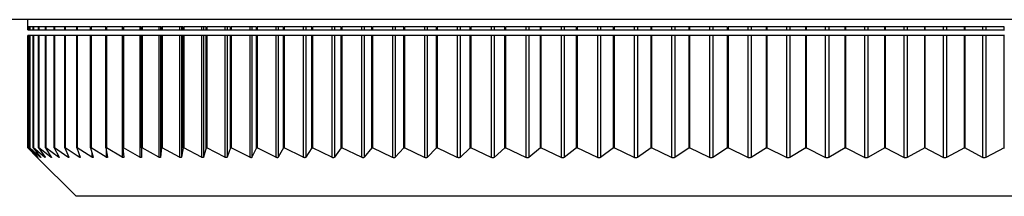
# Model space of a CAD drawing. Header units: millimetres. Extents: x 243 to 1086, y 477 to 680.
# Tile 5 of 23: x 440.31 to 460.63, y 476.61 to 480.26. Entities that reach past the tile are written whole.
import ezdxf

# ---------------------------------------------------------------- set-up
doc = ezdxf.new("R2010")
doc.units = ezdxf.units.MM

msp = doc.modelspace()

# ---------------------------------------------------------------- linework, layer by layer
at = {"color": 7, "linetype": 'Continuous', "lineweight": 25}
for p, q in [((479.145, 480.257), (439.145, 480.257)), ((440.47, 480.257), (440.47, 480.107)), ((440.475, 480.107), (440.47, 480.107)), ((440.473, 480.107), (440.473, 480.045)), ((440.475, 480.045), (440.475, 480.107)), ((440.513, 480.107), (440.476, 480.107)), ((440.476, 480.107), (440.476, 480.045)), ((440.513, 480.045), (440.513, 480.107)), ((440.586, 480.107), (440.515, 480.107)), ((440.515, 480.107), (440.515, 480.045)), ((440.586, 480.045), (440.586, 480.107)), ((440.695, 480.107), (440.59, 480.107)), ((440.59, 480.107), (440.59, 480.045)), ((440.695, 480.045), (440.695, 480.107)), ((440.84, 480.107), (440.701, 480.107)), ((440.701, 480.107), (440.701, 480.045)), ((440.84, 480.045), (440.84, 480.107)), ((441.021, 480.107), (440.847, 480.107)), ((440.847, 480.107), (440.847, 480.045)), ((441.021, 480.045), (441.021, 480.107)), ((441.236, 480.107), (441.029, 480.107)), ((441.029, 480.107), (441.029, 480.045)), ((441.236, 480.045), (441.236, 480.107)), ((441.486, 480.107), (441.245, 480.107)), ((441.245, 480.107), (441.245, 480.045)), ((441.486, 480.045), (441.486, 480.107)), ((441.77, 480.107), (441.496, 480.107)), ((441.496, 480.107), (441.496, 480.045)), ((441.77, 480.045), (441.77, 480.107)), ((442.088, 480.107), (441.781, 480.107)), ((441.781, 480.107), (441.781, 480.045)), ((442.088, 480.045), (442.088, 480.107)), ((442.438, 480.107), (442.099, 480.107)), ((442.099, 480.107), (442.099, 480.045)), ((442.425, 480.107), (442.425, 480.045)), ((442.438, 480.045), (442.438, 480.107)), ((442.821, 480.107), (442.451, 480.107)), ((442.451, 480.107), (442.451, 480.045)), ((442.787, 480.107), (442.787, 480.045)), ((442.82, 480.107), (442.82, 480.045)), ((442.821, 480.045), (442.821, 480.107)), ((443.236, 480.107), (442.834, 480.107)), ((442.834, 480.107), (442.834, 480.045)), ((443.181, 480.107), (443.181, 480.045)), ((443.216, 480.107), (443.216, 480.045)), ((443.236, 480.045), (443.236, 480.107)), ((443.681, 480.107), (443.249, 480.107)), ((443.249, 480.107), (443.249, 480.045)), ((443.606, 480.107), (443.606, 480.045)), ((443.644, 480.107), (443.644, 480.045)), ((443.681, 480.045), (443.681, 480.107)), ((444.156, 480.107), (443.695, 480.107)), ((443.695, 480.107), (443.695, 480.045)), ((444.061, 480.107), (444.061, 480.045)), ((444.101, 480.107), (444.101, 480.045)), ((444.156, 480.045), (444.156, 480.107)), ((444.66, 480.107), (444.17, 480.107)), ((444.17, 480.107), (444.17, 480.045)), ((444.544, 480.107), (444.544, 480.045)), ((444.587, 480.107), (444.587, 480.045)), ((444.66, 480.045), (444.66, 480.107)), ((445.192, 480.107), (444.675, 480.107)), ((444.675, 480.107), (444.675, 480.045)), ((445.057, 480.107), (445.057, 480.045)), ((445.102, 480.107), (445.102, 480.045)), ((445.192, 480.045), (445.192, 480.107)), ((445.751, 480.107), (445.207, 480.107)), ((445.207, 480.107), (445.207, 480.045)), ((445.596, 480.107), (445.596, 480.045)), ((445.643, 480.107), (445.643, 480.045)), ((445.751, 480.045), (445.751, 480.107)), ((446.336, 480.107), (445.766, 480.107)), ((445.766, 480.107), (445.766, 480.045)), ((446.161, 480.107), (446.161, 480.045)), ((446.211, 480.107), (446.211, 480.045)), ((446.336, 480.045), (446.336, 480.107)), ((446.946, 480.107), (446.351, 480.107)), ((446.351, 480.107), (446.351, 480.045)), ((446.752, 480.107), (446.752, 480.045)), ((446.804, 480.107), (446.804, 480.045)), ((446.946, 480.045), (446.946, 480.107)), ((447.579, 480.107), (446.96, 480.107)), ((446.96, 480.107), (446.96, 480.045)), ((447.366, 480.107), (447.366, 480.045)), ((447.42, 480.107), (447.42, 480.045)), ((447.579, 480.045), (447.579, 480.107)), ((448.235, 480.107), (447.593, 480.107)), ((447.593, 480.107), (447.593, 480.045)), ((448.003, 480.107), (448.003, 480.045)), ((448.059, 480.107), (448.059, 480.045)), ((448.235, 480.045), (448.235, 480.107)), ((448.911, 480.107), (448.249, 480.107)), ((448.249, 480.107), (448.249, 480.045)), ((448.662, 480.107), (448.662, 480.045)), ((448.719, 480.107), (448.719, 480.045)), ((448.911, 480.045), (448.911, 480.107)), ((449.608, 480.107), (448.925, 480.107)), ((448.925, 480.107), (448.925, 480.045)), ((449.34, 480.107), (449.34, 480.045)), ((449.4, 480.107), (449.4, 480.045)), ((449.608, 480.045), (449.608, 480.107)), ((450.323, 480.107), (449.621, 480.107)), ((449.621, 480.107), (449.621, 480.045)), ((450.038, 480.107), (450.038, 480.045)), ((450.099, 480.107), (450.099, 480.045)), ((450.323, 480.045), (450.323, 480.107)), ((451.055, 480.107), (450.335, 480.107)), ((450.335, 480.107), (450.335, 480.045)), ((450.753, 480.107), (450.753, 480.045)), ((450.816, 480.107), (450.816, 480.045)), ((451.055, 480.045), (451.055, 480.107)), ((451.803, 480.107), (451.067, 480.107)), ((451.067, 480.107), (451.067, 480.045)), ((451.485, 480.107), (451.485, 480.045)), ((451.549, 480.107), (451.549, 480.045)), ((451.803, 480.045), (451.803, 480.107)), ((452.564, 480.107), (451.814, 480.107)), ((451.814, 480.107), (451.814, 480.045)), ((452.231, 480.107), (452.231, 480.045)), ((452.296, 480.107), (452.296, 480.045)), ((452.564, 480.045), (452.564, 480.107)), ((453.339, 480.107), (452.575, 480.107)), ((452.575, 480.107), (452.575, 480.045)), ((452.991, 480.107), (452.991, 480.045)), ((453.057, 480.107), (453.057, 480.045)), ((453.339, 480.045), (453.339, 480.107)), ((454.125, 480.107), (453.349, 480.107)), ((453.349, 480.107), (453.349, 480.045)), ((453.762, 480.107), (453.762, 480.045)), ((453.829, 480.107), (453.829, 480.045)), ((454.125, 480.045), (454.125, 480.107)), ((454.92, 480.107), (454.134, 480.107)), ((454.134, 480.107), (454.134, 480.045)), ((454.544, 480.107), (454.544, 480.045)), ((454.612, 480.107), (454.612, 480.045)), ((454.92, 480.045), (454.92, 480.107)), ((455.724, 480.107), (454.929, 480.107)), ((454.929, 480.107), (454.929, 480.045)), ((455.335, 480.107), (455.335, 480.045)), ((455.403, 480.107), (455.403, 480.045)), ((455.724, 480.045), (455.724, 480.107)), ((456.534, 480.107), (455.732, 480.107)), ((455.732, 480.107), (455.732, 480.045)), ((456.133, 480.107), (456.133, 480.045)), ((456.202, 480.107), (456.202, 480.045)), ((456.534, 480.045), (456.534, 480.107)), ((457.349, 480.107), (456.542, 480.107)), ((456.542, 480.107), (456.542, 480.045)), ((456.937, 480.107), (456.937, 480.045)), ((457.006, 480.107), (457.006, 480.045)), ((457.349, 480.045), (457.349, 480.107)), ((458.168, 480.107), (457.356, 480.107)), ((457.356, 480.107), (457.356, 480.045)), ((457.745, 480.107), (457.745, 480.045)), ((457.815, 480.107), (457.815, 480.045)), ((458.168, 480.045), (458.168, 480.107)), ((458.989, 480.107), (458.174, 480.107)), ((458.174, 480.107), (458.174, 480.045)), ((458.556, 480.107), (458.556, 480.045)), ((458.626, 480.107), (458.626, 480.045)), ((458.989, 480.045), (458.989, 480.107)), ((459.81, 480.107), (458.994, 480.107)), ((458.994, 480.107), (458.994, 480.045)), ((459.368, 480.107), (459.368, 480.045)), ((459.438, 480.107), (459.438, 480.045)), ((459.81, 480.045), (459.81, 480.107)), ((460.629, 480.107), (459.815, 480.107)), ((459.815, 480.107), (459.815, 480.045)), ((460.179, 480.107), (460.179, 480.045)), ((460.249, 480.107), (460.249, 480.045)), ((460.629, 480.045), (460.629, 480.107)), ((440.473, 480.045), (440.475, 480.045)), ((440.473, 479.929), (440.473, 477.607)), ((440.475, 479.929), (440.473, 479.929)), ((440.475, 480.045), (440.476, 480.045)), ((440.475, 477.607), (440.475, 479.929)), ((440.476, 479.929), (440.475, 479.929)), ((440.476, 480.045), (440.513, 480.045)), ((440.476, 479.929), (440.476, 477.607)), ((440.513, 479.929), (440.476, 479.929)), ((440.513, 480.045), (440.515, 480.045)), ((440.513, 477.607), (440.513, 479.929)), ((440.515, 479.929), (440.513, 479.929)), ((440.515, 480.045), (440.586, 480.045)), ((440.515, 479.929), (440.515, 477.607)), ((440.586, 479.929), (440.515, 479.929)), ((440.586, 480.045), (440.59, 480.045)), ((440.586, 477.607), (440.586, 479.929)), ((440.59, 479.929), (440.586, 479.929)), ((440.59, 480.045), (440.695, 480.045)), ((440.59, 479.929), (440.59, 477.607)), ((440.695, 479.929), (440.59, 479.929)), ((440.695, 480.045), (440.701, 480.045)), ((440.695, 477.607), (440.695, 479.929)), ((440.701, 479.929), (440.695, 479.929)), ((440.701, 480.045), (440.84, 480.045)), ((440.701, 479.929), (440.701, 477.607)), ((440.84, 479.929), (440.701, 479.929)), ((440.84, 480.045), (440.847, 480.045)), ((440.84, 477.607), (440.84, 479.929)), ((440.847, 479.929), (440.84, 479.929)), ((440.847, 480.045), (441.021, 480.045)), ((440.847, 479.929), (440.847, 477.607)), ((441.021, 479.929), (440.847, 479.929)), ((441.021, 480.045), (441.029, 480.045)), ((441.021, 477.607), (441.021, 479.929)), ((441.029, 479.929), (441.021, 479.929)), ((441.029, 480.045), (441.236, 480.045)), ((441.029, 479.929), (441.029, 477.607)), ((441.236, 479.929), (441.029, 479.929)), ((441.236, 480.045), (441.245, 480.045)), ((441.236, 477.607), (441.236, 479.929)), ((441.245, 479.929), (441.236, 479.929)), ((441.245, 480.045), (441.486, 480.045)), ((441.245, 479.929), (441.245, 477.607)), ((441.486, 479.929), (441.245, 479.929)), ((441.486, 480.045), (441.496, 480.045)), ((441.486, 477.607), (441.486, 479.929)), ((441.496, 479.929), (441.486, 479.929)), ((441.496, 480.045), (441.77, 480.045)), ((441.496, 479.929), (441.496, 477.607)), ((441.77, 479.929), (441.496, 479.929)), ((441.77, 480.045), (441.781, 480.045)), ((441.77, 477.607), (441.77, 479.929)), ((441.781, 479.929), (441.77, 479.929)), ((441.781, 480.045), (442.088, 480.045)), ((441.781, 479.929), (441.781, 477.607)), ((442.088, 479.929), (441.781, 479.929)), ((442.088, 480.045), (442.099, 480.045)), ((442.088, 477.607), (442.088, 479.929)), ((442.099, 479.929), (442.088, 479.929)), ((442.099, 480.045), (442.425, 480.045)), ((442.099, 479.929), (442.099, 477.607)), ((442.425, 479.929), (442.099, 479.929)), ((442.425, 480.045), (442.438, 480.045)), ((442.425, 479.929), (442.425, 477.415)), ((442.438, 479.929), (442.425, 479.929)), ((442.438, 480.045), (442.451, 480.045)), ((442.438, 477.607), (442.438, 479.929)), ((442.451, 479.929), (442.438, 479.929)), ((442.451, 480.045), (442.787, 480.045)), ((442.451, 479.929), (442.451, 477.607)), ((442.787, 479.929), (442.451, 479.929)), ((442.787, 480.045), (442.82, 480.045)), ((442.787, 479.929), (442.787, 477.415)), ((442.82, 479.929), (442.787, 479.929)), ((442.82, 480.045), (442.821, 480.045)), ((442.82, 479.929), (442.82, 477.415)), ((442.821, 479.929), (442.82, 479.929)), ((442.821, 480.045), (442.834, 480.045)), ((442.821, 477.607), (442.821, 479.929)), ((442.834, 479.929), (442.821, 479.929)), ((442.834, 480.045), (443.181, 480.045)), ((442.834, 479.929), (442.834, 477.607)), ((443.181, 479.929), (442.834, 479.929)), ((443.181, 480.045), (443.216, 480.045)), ((443.181, 479.929), (443.181, 477.415)), ((443.216, 479.929), (443.181, 479.929)), ((443.216, 480.045), (443.236, 480.045)), ((443.216, 479.929), (443.216, 477.415)), ((443.236, 479.929), (443.216, 479.929)), ((443.236, 480.045), (443.249, 480.045)), ((443.236, 477.607), (443.236, 479.929)), ((443.249, 479.929), (443.236, 479.929)), ((443.249, 480.045), (443.606, 480.045)), ((443.249, 479.929), (443.249, 477.607)), ((443.606, 479.929), (443.249, 479.929)), ((443.606, 480.045), (443.644, 480.045)), ((443.606, 479.929), (443.606, 477.414)), ((443.644, 479.929), (443.606, 479.929)), ((443.644, 480.045), (443.681, 480.045)), ((443.644, 479.929), (443.644, 477.415)), ((443.681, 479.929), (443.644, 479.929)), ((443.681, 480.045), (443.695, 480.045)), ((443.681, 477.607), (443.681, 479.929)), ((443.695, 479.929), (443.681, 479.929)), ((443.695, 480.045), (444.061, 480.045)), ((443.695, 479.929), (443.695, 477.607)), ((444.061, 479.929), (443.695, 479.929)), ((444.061, 480.045), (444.101, 480.045)), ((444.061, 479.929), (444.061, 477.414)), ((444.101, 479.929), (444.061, 479.929)), ((444.101, 480.045), (444.156, 480.045)), ((444.101, 479.929), (444.101, 477.414)), ((444.156, 479.929), (444.101, 479.929)), ((444.156, 480.045), (444.17, 480.045)), ((444.156, 477.607), (444.156, 479.929)), ((444.17, 479.929), (444.156, 479.929)), ((444.17, 480.045), (444.544, 480.045)), ((444.17, 479.929), (444.17, 477.607)), ((444.544, 479.929), (444.17, 479.929)), ((444.544, 480.045), (444.587, 480.045)), ((444.544, 479.929), (444.544, 477.414)), ((444.587, 479.929), (444.544, 479.929)), ((444.587, 480.045), (444.66, 480.045)), ((444.587, 479.929), (444.587, 477.414)), ((444.66, 479.929), (444.587, 479.929)), ((444.66, 480.045), (444.675, 480.045)), ((444.66, 477.607), (444.66, 479.929)), ((444.675, 479.929), (444.66, 479.929)), ((444.675, 480.045), (445.057, 480.045)), ((444.675, 479.929), (444.675, 477.607)), ((445.057, 479.929), (444.675, 479.929)), ((445.057, 480.045), (445.102, 480.045)), ((445.057, 479.929), (445.057, 477.414)), ((445.102, 479.929), (445.057, 479.929)), ((445.102, 480.045), (445.192, 480.045)), ((445.102, 479.929), (445.102, 477.414)), ((445.192, 479.929), (445.102, 479.929)), ((445.192, 480.045), (445.207, 480.045)), ((445.192, 477.607), (445.192, 479.929)), ((445.207, 479.929), (445.192, 479.929)), ((445.207, 480.045), (445.596, 480.045)), ((445.207, 479.929), (445.207, 477.607)), ((445.596, 479.929), (445.207, 479.929)), ((445.596, 480.045), (445.643, 480.045)), ((445.596, 479.929), (445.596, 477.413)), ((445.643, 479.929), (445.596, 479.929)), ((445.643, 480.045), (445.751, 480.045)), ((445.643, 479.929), (445.643, 477.414)), ((445.751, 479.929), (445.643, 479.929)), ((445.751, 480.045), (445.766, 480.045)), ((445.751, 477.607), (445.751, 479.929)), ((445.766, 479.929), (445.751, 479.929)), ((445.766, 480.045), (446.161, 480.045)), ((445.766, 479.929), (445.766, 477.607)), ((446.161, 479.929), (445.766, 479.929)), ((446.161, 480.045), (446.211, 480.045)), ((446.161, 479.929), (446.161, 477.413)), ((446.211, 479.929), (446.161, 479.929)), ((446.211, 480.045), (446.336, 480.045)), ((446.211, 479.929), (446.211, 477.413)), ((446.336, 479.929), (446.211, 479.929)), ((446.336, 480.045), (446.351, 480.045)), ((446.336, 477.607), (446.336, 479.929)), ((446.351, 479.929), (446.336, 479.929)), ((446.351, 480.045), (446.752, 480.045)), ((446.351, 479.929), (446.351, 477.607)), ((446.752, 479.929), (446.351, 479.929)), ((446.752, 480.045), (446.804, 480.045)), ((446.752, 479.929), (446.752, 477.413)), ((446.804, 479.929), (446.752, 479.929)), ((446.804, 480.045), (446.946, 480.045)), ((446.804, 479.929), (446.804, 477.413)), ((446.946, 479.929), (446.804, 479.929)), ((446.946, 480.045), (446.96, 480.045)), ((446.946, 477.607), (446.946, 479.929)), ((446.96, 479.929), (446.946, 479.929)), ((446.96, 480.045), (447.366, 480.045)), ((446.96, 479.929), (446.96, 477.607)), ((447.366, 479.929), (446.96, 479.929)), ((447.366, 480.045), (447.42, 480.045)), ((447.366, 479.929), (447.366, 477.413)), ((447.42, 479.929), (447.366, 479.929)), ((447.42, 480.045), (447.579, 480.045)), ((447.42, 479.929), (447.42, 477.413)), ((447.579, 479.929), (447.42, 479.929)), ((447.579, 480.045), (447.593, 480.045)), ((447.579, 477.607), (447.579, 479.929)), ((447.593, 479.929), (447.579, 479.929)), ((447.593, 480.045), (448.003, 480.045)), ((447.593, 479.929), (447.593, 477.607)), ((448.003, 479.929), (447.593, 479.929)), ((448.003, 480.045), (448.059, 480.045)), ((448.003, 479.929), (448.003, 477.412)), ((448.059, 479.929), (448.003, 479.929)), ((448.059, 480.045), (448.235, 480.045)), ((448.059, 479.929), (448.059, 477.413)), ((448.235, 479.929), (448.059, 479.929)), ((448.235, 480.045), (448.249, 480.045)), ((448.235, 477.607), (448.235, 479.929)), ((448.249, 479.929), (448.235, 479.929)), ((448.249, 480.045), (448.662, 480.045)), ((448.249, 479.929), (448.249, 477.607)), ((448.662, 479.929), (448.249, 479.929)), ((448.662, 480.045), (448.719, 480.045)), ((448.662, 479.929), (448.662, 477.412)), ((448.719, 479.929), (448.662, 479.929)), ((448.719, 480.045), (448.911, 480.045)), ((448.719, 479.929), (448.719, 477.412)), ((448.911, 479.929), (448.719, 479.929)), ((448.911, 480.045), (448.925, 480.045)), ((448.911, 477.607), (448.911, 479.929)), ((448.925, 479.929), (448.911, 479.929)), ((448.925, 480.045), (449.34, 480.045)), ((448.925, 479.929), (448.925, 477.607)), ((449.34, 479.929), (448.925, 479.929)), ((449.34, 480.045), (449.4, 480.045)), ((449.34, 479.929), (449.34, 477.412)), ((449.4, 479.929), (449.34, 479.929)), ((449.4, 480.045), (449.608, 480.045)), ((449.4, 479.929), (449.4, 477.412)), ((449.608, 479.929), (449.4, 479.929)), ((449.608, 480.045), (449.621, 480.045)), ((449.608, 477.607), (449.608, 479.929)), ((449.621, 479.929), (449.608, 479.929)), ((449.621, 480.045), (450.038, 480.045)), ((449.621, 479.929), (449.621, 477.607)), ((450.038, 479.929), (449.621, 479.929)), ((450.038, 480.045), (450.099, 480.045)), ((450.038, 479.929), (450.038, 477.412)), ((450.099, 479.929), (450.038, 479.929)), ((450.099, 480.045), (450.323, 480.045)), ((450.099, 479.929), (450.099, 477.412)), ((450.323, 479.929), (450.099, 479.929)), ((450.323, 480.045), (450.335, 480.045)), ((450.323, 477.607), (450.323, 479.929)), ((450.335, 479.929), (450.323, 479.929)), ((450.335, 480.045), (450.753, 480.045)), ((450.335, 479.929), (450.335, 477.607)), ((450.753, 479.929), (450.335, 479.929)), ((450.753, 480.045), (450.816, 480.045)), ((450.753, 479.929), (450.753, 477.411)), ((450.816, 479.929), (450.753, 479.929)), ((450.816, 480.045), (451.055, 480.045)), ((450.816, 479.929), (450.816, 477.412)), ((451.055, 479.929), (450.816, 479.929)), ((451.055, 480.045), (451.067, 480.045)), ((451.055, 477.607), (451.055, 479.929)), ((451.067, 479.929), (451.055, 479.929)), ((451.067, 480.045), (451.485, 480.045)), ((451.067, 479.929), (451.067, 477.607)), ((451.485, 479.929), (451.067, 479.929)), ((451.485, 480.045), (451.549, 480.045)), ((451.485, 479.929), (451.485, 477.411)), ((451.549, 479.929), (451.485, 479.929)), ((451.549, 480.045), (451.803, 480.045)), ((451.549, 479.929), (451.549, 477.411)), ((451.803, 479.929), (451.549, 479.929)), ((451.803, 480.045), (451.814, 480.045)), ((451.803, 477.607), (451.803, 479.929)), ((451.814, 479.929), (451.803, 479.929)), ((451.814, 480.045), (452.231, 480.045)), ((451.814, 479.929), (451.814, 477.607)), ((452.231, 479.929), (451.814, 479.929)), ((452.231, 480.045), (452.296, 480.045)), ((452.231, 479.929), (452.231, 477.411)), ((452.296, 479.929), (452.231, 479.929)), ((452.296, 480.045), (452.564, 480.045)), ((452.296, 479.929), (452.296, 477.411)), ((452.564, 479.929), (452.296, 479.929)), ((452.564, 480.045), (452.575, 480.045)), ((452.564, 477.607), (452.564, 479.929)), ((452.575, 479.929), (452.564, 479.929)), ((452.575, 480.045), (452.991, 480.045)), ((452.575, 479.929), (452.575, 477.607)), ((452.991, 479.929), (452.575, 479.929)), ((452.991, 480.045), (453.057, 480.045)), ((452.991, 479.929), (452.991, 477.411)), ((453.057, 479.929), (452.991, 479.929)), ((453.057, 480.045), (453.339, 480.045)), ((453.057, 479.929), (453.057, 477.411)), ((453.339, 479.929), (453.057, 479.929)), ((453.339, 480.045), (453.349, 480.045)), ((453.339, 477.607), (453.339, 479.929)), ((453.349, 479.929), (453.339, 479.929)), ((453.349, 480.045), (453.762, 480.045)), ((453.349, 479.929), (453.349, 477.607)), ((453.762, 479.929), (453.349, 479.929)), ((453.762, 480.045), (453.829, 480.045)), ((453.762, 479.929), (453.762, 477.41)), ((453.829, 479.929), (453.762, 479.929)), ((453.829, 480.045), (454.125, 480.045)), ((453.829, 479.929), (453.829, 477.411)), ((454.125, 479.929), (453.829, 479.929)), ((454.125, 480.045), (454.134, 480.045)), ((454.125, 477.607), (454.125, 479.929)), ((454.134, 479.929), (454.125, 479.929)), ((454.134, 480.045), (454.544, 480.045)), ((454.134, 479.929), (454.134, 477.607)), ((454.544, 479.929), (454.134, 479.929)), ((454.544, 480.045), (454.612, 480.045)), ((454.544, 479.929), (454.544, 477.41)), ((454.612, 479.929), (454.544, 479.929)), ((454.612, 480.045), (454.92, 480.045)), ((454.612, 479.929), (454.612, 477.41)), ((454.92, 479.929), (454.612, 479.929)), ((454.92, 480.045), (454.929, 480.045)), ((454.92, 477.607), (454.92, 479.929)), ((454.929, 479.929), (454.92, 479.929)), ((454.929, 480.045), (455.335, 480.045)), ((454.929, 479.929), (454.929, 477.607)), ((455.335, 479.929), (454.929, 479.929)), ((455.335, 480.045), (455.403, 480.045)), ((455.335, 479.929), (455.335, 477.41)), ((455.403, 479.929), (455.335, 479.929)), ((455.403, 480.045), (455.724, 480.045)), ((455.403, 479.929), (455.403, 477.41)), ((455.724, 479.929), (455.403, 479.929)), ((455.724, 480.045), (455.732, 480.045)), ((455.724, 477.607), (455.724, 479.929)), ((455.732, 479.929), (455.724, 479.929)), ((455.732, 480.045), (456.133, 480.045)), ((455.732, 479.929), (455.732, 477.607)), ((456.133, 479.929), (455.732, 479.929)), ((456.133, 480.045), (456.202, 480.045)), ((456.133, 479.929), (456.133, 477.41)), ((456.202, 479.929), (456.133, 479.929)), ((456.202, 480.045), (456.534, 480.045)), ((456.202, 479.929), (456.202, 477.41)), ((456.534, 479.929), (456.202, 479.929)), ((456.534, 480.045), (456.542, 480.045)), ((456.534, 477.607), (456.534, 479.929)), ((456.542, 479.929), (456.534, 479.929)), ((456.542, 480.045), (456.937, 480.045)), ((456.542, 479.929), (456.542, 477.607)), ((456.937, 479.929), (456.542, 479.929)), ((456.937, 480.045), (457.006, 480.045)), ((456.937, 479.929), (456.937, 477.409)), ((457.006, 479.929), (456.937, 479.929)), ((457.006, 480.045), (457.349, 480.045)), ((457.006, 479.929), (457.006, 477.41)), ((457.349, 479.929), (457.006, 479.929)), ((457.349, 480.045), (457.356, 480.045)), ((457.349, 477.607), (457.349, 479.929)), ((457.356, 479.929), (457.349, 479.929)), ((457.356, 480.045), (457.745, 480.045)), ((457.356, 479.929), (457.356, 477.607)), ((457.745, 479.929), (457.356, 479.929)), ((457.745, 480.045), (457.815, 480.045)), ((457.745, 479.929), (457.745, 477.409)), ((457.815, 479.929), (457.745, 479.929)), ((457.815, 480.045), (458.168, 480.045)), ((457.815, 479.929), (457.815, 477.41)), ((458.168, 479.929), (457.815, 479.929)), ((458.168, 480.045), (458.174, 480.045)), ((458.168, 477.607), (458.168, 479.929)), ((458.174, 479.929), (458.168, 479.929)), ((458.174, 480.045), (458.556, 480.045)), ((458.174, 479.929), (458.174, 477.607)), ((458.556, 479.929), (458.174, 479.929)), ((458.556, 480.045), (458.626, 480.045)), ((458.556, 479.929), (458.556, 477.409)), ((458.626, 479.929), (458.556, 479.929)), ((458.626, 480.045), (458.989, 480.045)), ((458.626, 479.929), (458.626, 477.409)), ((458.989, 479.929), (458.626, 479.929)), ((458.989, 480.045), (458.994, 480.045)), ((458.989, 477.607), (458.989, 479.929)), ((458.994, 479.929), (458.989, 479.929)), ((458.994, 480.045), (459.368, 480.045)), ((458.994, 479.929), (458.994, 477.607)), ((459.368, 479.929), (458.994, 479.929)), ((459.368, 480.045), (459.438, 480.045)), ((459.368, 479.929), (459.368, 477.409)), ((459.438, 479.929), (459.368, 479.929)), ((459.438, 480.045), (459.81, 480.045)), ((459.438, 479.929), (459.438, 477.409)), ((459.81, 479.929), (459.438, 479.929)), ((459.81, 480.045), (459.815, 480.045)), ((459.81, 477.607), (459.81, 479.929)), ((459.815, 479.929), (459.81, 479.929)), ((459.815, 480.045), (460.179, 480.045)), ((459.815, 479.929), (459.815, 477.607)), ((460.179, 479.929), (459.815, 479.929)), ((460.179, 480.045), (460.249, 480.045)), ((460.179, 479.929), (460.179, 477.409)), ((460.249, 479.929), (460.179, 479.929)), ((460.249, 480.045), (460.629, 480.045)), ((460.249, 479.929), (460.249, 477.409)), ((460.629, 479.929), (460.249, 479.929)), ((460.629, 480.045), (460.634, 480.045)), ((460.629, 477.607), (460.629, 479.929)), ((460.634, 479.929), (460.629, 479.929)), ((440.659, 477.417), (440.473, 477.607)), ((440.475, 477.607), (440.659, 477.418)), ((440.475, 477.607), (440.476, 477.607)), ((440.678, 477.417), (440.476, 477.607)), ((440.513, 477.607), (440.681, 477.418)), ((440.513, 477.607), (440.515, 477.607)), ((440.732, 477.417), (440.515, 477.607)), ((440.586, 477.607), (440.738, 477.417)), ((440.586, 477.607), (440.59, 477.607)), ((440.822, 477.417), (440.59, 477.607)), ((440.649, 477.428), (441.47, 476.607)), ((440.695, 477.607), (440.832, 477.417)), ((440.695, 477.607), (440.701, 477.607)), ((440.948, 477.417), (440.701, 477.607)), ((440.84, 477.607), (440.96, 477.417)), ((440.84, 477.607), (440.847, 477.607)), ((441.108, 477.416), (440.847, 477.607)), ((441.021, 477.607), (441.124, 477.417)), ((441.021, 477.607), (441.029, 477.607)), ((441.304, 477.416), (441.029, 477.607)), ((441.236, 477.607), (441.322, 477.416)), ((441.236, 477.607), (441.245, 477.607)), ((441.534, 477.416), (441.245, 477.607)), ((441.486, 477.607), (441.555, 477.416)), ((441.486, 477.607), (441.496, 477.607)), ((441.797, 477.416), (441.496, 477.607)), ((441.77, 477.607), (441.821, 477.416)), ((441.77, 477.607), (441.781, 477.607)), ((442.095, 477.415), (441.781, 477.607)), ((442.088, 477.607), (442.121, 477.416)), ((442.088, 477.607), (442.099, 477.607)), ((442.425, 477.415), (442.099, 477.607)), ((442.438, 477.607), (442.454, 477.415)), ((442.438, 477.607), (442.451, 477.607)), ((442.787, 477.415), (442.451, 477.607)), ((442.821, 477.607), (442.82, 477.415)), ((442.821, 477.607), (442.834, 477.607)), ((443.181, 477.415), (442.834, 477.607)), ((443.236, 477.607), (443.216, 477.415)), ((443.236, 477.607), (443.249, 477.607)), ((443.606, 477.414), (443.249, 477.607)), ((443.681, 477.607), (443.644, 477.415)), ((443.681, 477.607), (443.695, 477.607)), ((444.061, 477.414), (443.695, 477.607)), ((444.156, 477.607), (444.101, 477.414)), ((444.156, 477.607), (444.17, 477.607)), ((444.544, 477.414), (444.17, 477.607)), ((444.66, 477.607), (444.587, 477.414)), ((444.66, 477.607), (444.675, 477.607)), ((445.057, 477.414), (444.675, 477.607)), ((445.192, 477.607), (445.102, 477.414)), ((445.192, 477.607), (445.207, 477.607)), ((445.596, 477.413), (445.207, 477.607)), ((445.751, 477.607), (445.643, 477.414)), ((445.751, 477.607), (445.766, 477.607)), ((446.161, 477.413), (445.766, 477.607)), ((446.336, 477.607), (446.211, 477.413)), ((446.336, 477.607), (446.351, 477.607)), ((446.752, 477.413), (446.351, 477.607)), ((446.946, 477.607), (446.804, 477.413)), ((446.946, 477.607), (446.96, 477.607)), ((447.366, 477.413), (446.96, 477.607)), ((447.579, 477.607), (447.42, 477.413)), ((447.579, 477.607), (447.593, 477.607)), ((448.003, 477.412), (447.593, 477.607)), ((448.235, 477.607), (448.059, 477.413)), ((448.235, 477.607), (448.249, 477.607)), ((448.662, 477.412), (448.249, 477.607)), ((448.911, 477.607), (448.719, 477.412)), ((448.911, 477.607), (448.925, 477.607)), ((449.34, 477.412), (448.925, 477.607)), ((449.608, 477.607), (449.4, 477.412)), ((449.608, 477.607), (449.621, 477.607)), ((450.038, 477.412), (449.621, 477.607)), ((450.323, 477.607), (450.099, 477.412)), ((450.323, 477.607), (450.335, 477.607)), ((450.753, 477.411), (450.335, 477.607)), ((451.055, 477.607), (450.816, 477.412)), ((451.055, 477.607), (451.067, 477.607)), ((451.485, 477.411), (451.067, 477.607)), ((451.803, 477.607), (451.549, 477.411)), ((451.803, 477.607), (451.814, 477.607)), ((452.231, 477.411), (451.814, 477.607)), ((452.564, 477.607), (452.296, 477.411)), ((452.564, 477.607), (452.575, 477.607)), ((452.991, 477.411), (452.575, 477.607)), ((453.339, 477.607), (453.057, 477.411)), ((453.339, 477.607), (453.349, 477.607)), ((453.762, 477.41), (453.349, 477.607)), ((454.125, 477.607), (453.829, 477.411)), ((454.125, 477.607), (454.134, 477.607)), ((454.544, 477.41), (454.134, 477.607)), ((454.92, 477.607), (454.612, 477.41)), ((454.92, 477.607), (454.929, 477.607)), ((455.335, 477.41), (454.929, 477.607)), ((455.724, 477.607), (455.403, 477.41)), ((455.724, 477.607), (455.732, 477.607)), ((456.133, 477.41), (455.732, 477.607)), ((456.534, 477.607), (456.202, 477.41)), ((456.534, 477.607), (456.542, 477.607)), ((456.937, 477.409), (456.542, 477.607)), ((457.349, 477.607), (457.006, 477.41)), ((457.349, 477.607), (457.356, 477.607)), ((457.745, 477.409), (457.356, 477.607)), ((458.168, 477.607), (457.815, 477.41)), ((458.168, 477.607), (458.174, 477.607)), ((458.556, 477.409), (458.174, 477.607)), ((458.989, 477.607), (458.626, 477.409)), ((458.989, 477.607), (458.994, 477.607)), ((459.368, 477.409), (458.994, 477.607)), ((459.81, 477.607), (459.438, 477.409)), ((459.81, 477.607), (459.815, 477.607)), ((460.179, 477.409), (459.815, 477.607)), ((460.629, 477.607), (460.249, 477.409)), ((460.629, 477.607), (460.634, 477.607)), ((470.762, 476.607), (441.47, 476.607))]:
    msp.add_line(p, q, dxfattribs=at)
at = {"color": 8, "linetype": 'Continuous', "lineweight": 25}
for p, q in [((440.678, 477.421), (440.678, 477.417)), ((440.732, 477.425), (440.732, 477.417)), ((440.822, 477.43), (440.822, 477.417)), ((440.948, 477.436), (440.948, 477.417)), ((441.108, 477.445), (441.108, 477.416)), ((441.304, 477.457), (441.304, 477.416)), ((441.534, 477.475), (441.534, 477.416)), ((441.797, 477.506), (441.797, 477.416)), ((442.095, 477.569), (442.095, 477.415))]:
    msp.add_line(p, q, dxfattribs=at)
at = {"color": 7, "linetype": 'Continuous', "lineweight": 25}
for points, knots in [([(440.659, 477.418), (440.661, 477.415), (440.666, 477.41), (440.668, 477.408), (440.666, 477.411), (440.661, 477.415), (440.659, 477.417)], [0, 0, 0, 0, 0.263886, 0.530688, 0.777075, 1, 1, 1, 1]), ([(440.681, 477.418), (440.683, 477.415), (440.688, 477.41), (440.689, 477.408), (440.685, 477.411), (440.68, 477.415), (440.678, 477.417)], [0, 0, 0, 0, 0.26386, 0.530665, 0.777053, 1, 1, 1, 1]), ([(440.738, 477.417), (440.74, 477.415), (440.744, 477.41), (440.745, 477.408), (440.74, 477.41), (440.735, 477.415), (440.732, 477.417)], [0, 0, 0, 0, 0.26383, 0.530638, 0.777028, 1, 1, 1, 1]), ([(440.832, 477.417), (440.833, 477.415), (440.837, 477.41), (440.836, 477.408), (440.831, 477.41), (440.825, 477.415), (440.822, 477.417)], [0, 0, 0, 0, 0.263796, 0.530609, 0.777001, 1, 1, 1, 1]), ([(440.96, 477.417), (440.961, 477.414), (440.964, 477.409), (440.963, 477.407), (440.957, 477.41), (440.951, 477.415), (440.948, 477.417)], [0, 0, 0, 0, 0.263758, 0.530576, 0.77697, 1, 1, 1, 1]), ([(441.124, 477.417), (441.125, 477.414), (441.127, 477.409), (441.125, 477.407), (441.118, 477.41), (441.111, 477.414), (441.108, 477.416)], [0, 0, 0, 0, 0.2637153, 0.5305386, 0.7769353, 1, 1, 1, 1]), ([(441.322, 477.416), (441.323, 477.414), (441.325, 477.409), (441.321, 477.407), (441.314, 477.41), (441.307, 477.414), (441.304, 477.416)], [0, 0, 0, 0, 0.263667, 0.530497, 0.776897, 1, 1, 1, 1]), ([(441.555, 477.416), (441.555, 477.414), (441.557, 477.409), (441.552, 477.407), (441.544, 477.409), (441.537, 477.414), (441.534, 477.416)], [0, 0, 0, 0, 0.2636123, 0.5304508, 0.776854, 1, 1, 1, 1]), ([(441.821, 477.416), (441.822, 477.413), (441.822, 477.408), (441.817, 477.406), (441.809, 477.409), (441.801, 477.414), (441.797, 477.416)], [0, 0, 0, 0, 0.263551, 0.530399, 0.776806, 1, 1, 1, 1]), ([(442.121, 477.416), (442.122, 477.413), (442.122, 477.408), (442.116, 477.406), (442.106, 477.409), (442.098, 477.413), (442.095, 477.415)], [0, 0, 0, 0, 0.2634231, 0.5302921, 0.7767084, 1, 1, 1, 1]), ([(442.454, 477.415), (442.454, 477.413), (442.454, 477.408), (442.447, 477.406), (442.437, 477.409), (442.429, 477.413), (442.425, 477.415)], [0, 0, 0, 0, 0.2634987, 0.530354, 0.7767643, 1, 1, 1, 1]), ([(442.82, 477.415), (442.819, 477.413), (442.818, 477.408), (442.811, 477.406), (442.8, 477.408), (442.791, 477.413), (442.787, 477.415)], [0, 0, 0, 0, 0.2635651, 0.5304083, 0.7768135, 1, 1, 1, 1]), ([(443.216, 477.415), (443.216, 477.412), (443.214, 477.407), (443.206, 477.405), (443.194, 477.408), (443.185, 477.413), (443.181, 477.415)], [0, 0, 0, 0, 0.263624, 0.530456, 0.776857, 1, 1, 1, 1]), ([(443.644, 477.415), (443.643, 477.412), (443.641, 477.407), (443.632, 477.405), (443.619, 477.408), (443.61, 477.412), (443.606, 477.414)], [0, 0, 0, 0, 0.263675, 0.530499, 0.776895, 1, 1, 1, 1]), ([(444.101, 477.414), (444.1, 477.412), (444.097, 477.407), (444.087, 477.405), (444.075, 477.408), (444.065, 477.412), (444.061, 477.414)], [0, 0, 0, 0, 0.263721, 0.530536, 0.776929, 1, 1, 1, 1]), ([(444.587, 477.414), (444.586, 477.412), (444.583, 477.407), (444.572, 477.405), (444.559, 477.407), (444.549, 477.412), (444.544, 477.414)], [0, 0, 0, 0, 0.263761, 0.530569, 0.77696, 1, 1, 1, 1]), ([(445.102, 477.414), (445.1, 477.411), (445.096, 477.406), (445.085, 477.404), (445.071, 477.407), (445.061, 477.411), (445.057, 477.414)], [0, 0, 0, 0, 0.263797, 0.5305989, 0.7769863, 1, 1, 1, 1]), ([(445.643, 477.414), (445.641, 477.411), (445.637, 477.406), (445.625, 477.404), (445.611, 477.407), (445.601, 477.411), (445.596, 477.413)], [0, 0, 0, 0, 0.263828, 0.530625, 0.77701, 1, 1, 1, 1]), ([(446.211, 477.413), (446.209, 477.411), (446.204, 477.406), (446.191, 477.404), (446.176, 477.407), (446.166, 477.411), (446.161, 477.413)], [0, 0, 0, 0, 0.263856, 0.530648, 0.777031, 1, 1, 1, 1]), ([(446.804, 477.413), (446.801, 477.411), (446.796, 477.406), (446.782, 477.404), (446.767, 477.406), (446.757, 477.411), (446.752, 477.413)], [0, 0, 0, 0, 0.26388, 0.530668, 0.77705, 1, 1, 1, 1]), ([(447.42, 477.413), (447.417, 477.41), (447.412, 477.405), (447.397, 477.403), (447.382, 477.406), (447.371, 477.41), (447.366, 477.413)], [0, 0, 0, 0, 0.263901, 0.530686, 0.777066, 1, 1, 1, 1]), ([(448.059, 477.413), (448.056, 477.41), (448.05, 477.405), (448.035, 477.403), (448.019, 477.406), (448.008, 477.41), (448.003, 477.412)], [0, 0, 0, 0, 0.263919, 0.530701, 0.77708, 1, 1, 1, 1]), ([(448.719, 477.412), (448.716, 477.41), (448.71, 477.405), (448.694, 477.403), (448.678, 477.405), (448.667, 477.41), (448.662, 477.412)], [0, 0, 0, 0, 0.263934, 0.530714, 0.777093, 1, 1, 1, 1]), ([(449.4, 477.412), (449.396, 477.41), (449.389, 477.405), (449.374, 477.403), (449.356, 477.405), (449.346, 477.41), (449.34, 477.412)], [0, 0, 0, 0, 0.263946, 0.530725, 0.777103, 1, 1, 1, 1]), ([(450.099, 477.412), (450.095, 477.409), (450.088, 477.404), (450.072, 477.402), (450.054, 477.405), (450.043, 477.409), (450.038, 477.412)], [0, 0, 0, 0, 0.2639563, 0.5307345, 0.7771117, 1, 1, 1, 1]), ([(450.816, 477.412), (450.812, 477.409), (450.804, 477.404), (450.787, 477.402), (450.77, 477.405), (450.759, 477.409), (450.753, 477.411)], [0, 0, 0, 0, 0.263964, 0.530742, 0.777119, 1, 1, 1, 1]), ([(451.549, 477.411), (451.545, 477.409), (451.536, 477.404), (451.519, 477.402), (451.501, 477.404), (451.49, 477.409), (451.485, 477.411)], [0, 0, 0, 0, 0.263969, 0.530747, 0.777124, 1, 1, 1, 1]), ([(452.296, 477.411), (452.292, 477.409), (452.283, 477.404), (452.266, 477.402), (452.247, 477.404), (452.236, 477.409), (452.231, 477.411)], [0, 0, 0, 0, 0.263972, 0.53075, 0.777128, 1, 1, 1, 1]), ([(453.057, 477.411), (453.052, 477.408), (453.043, 477.403), (453.025, 477.401), (453.007, 477.404), (452.996, 477.408), (452.991, 477.411)], [0, 0, 0, 0, 0.263972, 0.530752, 0.77713, 1, 1, 1, 1]), ([(453.829, 477.411), (453.825, 477.408), (453.815, 477.403), (453.797, 477.401), (453.778, 477.404), (453.767, 477.408), (453.762, 477.41)], [0, 0, 0, 0, 0.26397, 0.530752, 0.77713, 1, 1, 1, 1]), ([(454.612, 477.41), (454.607, 477.408), (454.597, 477.403), (454.579, 477.401), (454.56, 477.404), (454.549, 477.408), (454.544, 477.41)], [0, 0, 0, 0, 0.263966, 0.53075, 0.777129, 1, 1, 1, 1]), ([(455.403, 477.41), (455.398, 477.408), (455.388, 477.403), (455.369, 477.401), (455.351, 477.403), (455.34, 477.408), (455.335, 477.41)], [0, 0, 0, 0, 0.263959, 0.530746, 0.777127, 1, 1, 1, 1]), ([(456.202, 477.41), (456.197, 477.407), (456.187, 477.402), (456.167, 477.4), (456.149, 477.403), (456.138, 477.408), (456.133, 477.41)], [0, 0, 0, 0, 0.26395, 0.53074, 0.777122, 1, 1, 1, 1]), ([(457.006, 477.41), (457.001, 477.407), (456.99, 477.402), (456.971, 477.4), (456.952, 477.403), (456.942, 477.407), (456.937, 477.409)], [0, 0, 0, 0, 0.263938, 0.530732, 0.777116, 1, 1, 1, 1]), ([(457.815, 477.41), (457.809, 477.407), (457.798, 477.402), (457.779, 477.4), (457.76, 477.403), (457.75, 477.407), (457.745, 477.409)], [0, 0, 0, 0, 0.263924, 0.530722, 0.777107, 1, 1, 1, 1]), ([(458.626, 477.409), (458.62, 477.407), (458.609, 477.402), (458.589, 477.4), (458.571, 477.403), (458.561, 477.407), (458.556, 477.409)], [0, 0, 0, 0, 0.263906, 0.530709, 0.777097, 1, 1, 1, 1]), ([(459.438, 477.409), (459.432, 477.407), (459.421, 477.402), (459.401, 477.4), (459.382, 477.402), (459.373, 477.407), (459.368, 477.409)], [0, 0, 0, 0, 0.263886, 0.530694, 0.777084, 1, 1, 1, 1]), ([(460.249, 477.409), (460.244, 477.407), (460.232, 477.402), (460.212, 477.4), (460.194, 477.402), (460.184, 477.407), (460.179, 477.409)], [0, 0, 0, 0, 0.263862, 0.530676, 0.777069, 1, 1, 1, 1])]:
    msp.add_open_spline(points, degree=3, knots=knots, dxfattribs=at)

doc.saveas('drawing.dxf')
